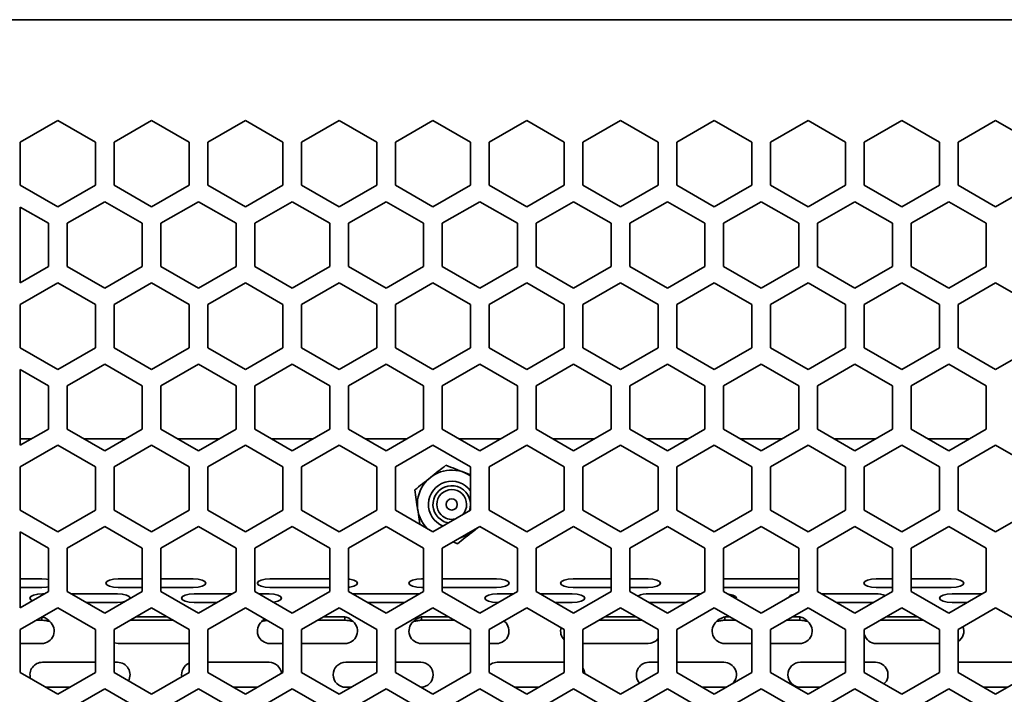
# Model space of a CAD drawing. Header units: millimetres. Extents: x 7 to 588, y 9 to 399.
# Tile 19 of 33: x 438 to 465, y 192 to 210. Entities that reach past the tile are written whole.
import ezdxf

# ---------------------------------------------------------------- set-up
doc = ezdxf.new("R2010")
doc.units = ezdxf.units.MM

msp = doc.modelspace()

# ---------------------------------------------------------------- linework, layer by layer
at = {"color": 7, "linetype": 'Continuous', "lineweight": 35}
for p, q in [((433.5209, 209.8465), (579.3875, 209.8465)), ((439.2875, 207.1595), (438.2875, 206.5822)), ((440.2875, 206.5822), (439.2875, 207.1595)), ((441.7875, 207.1595), (440.7875, 206.5822)), ((442.7875, 206.5822), (441.7875, 207.1595)), ((444.2875, 207.1595), (443.2875, 206.5822)), ((445.2875, 206.5822), (444.2875, 207.1595)), ((446.7875, 207.1595), (445.7875, 206.5822)), ((447.7875, 206.5822), (446.7875, 207.1595)), ((449.2875, 207.1595), (448.2875, 206.5822)), ((450.2875, 206.5822), (449.2875, 207.1595)), ((451.7875, 207.1595), (450.7875, 206.5822)), ((452.7875, 206.5822), (451.7875, 207.1595)), ((454.2875, 207.1595), (453.2875, 206.5822)), ((455.2875, 206.5822), (454.2875, 207.1595)), ((456.7875, 207.1595), (455.7875, 206.5822)), ((457.7875, 206.5822), (456.7875, 207.1595)), ((459.2875, 207.1595), (458.2875, 206.5822)), ((460.2875, 206.5822), (459.2875, 207.1595)), ((461.7875, 207.1595), (460.7875, 206.5822)), ((462.7875, 206.5822), (461.7875, 207.1595)), ((464.2875, 207.1595), (463.2875, 206.5822)), ((465.2875, 206.5822), (464.2875, 207.1595)), ((438.2875, 206.5822), (438.2875, 205.4275)), ((440.2875, 205.4275), (440.2875, 206.5822)), ((440.7875, 206.5822), (440.7875, 205.4275)), ((442.7875, 205.4275), (442.7875, 206.5822)), ((443.2875, 206.5822), (443.2875, 205.4275)), ((445.2875, 205.4275), (445.2875, 206.5822)), ((445.7875, 206.5822), (445.7875, 205.4275)), ((447.7875, 205.4275), (447.7875, 206.5822)), ((448.2875, 206.5822), (448.2875, 205.4275)), ((450.2875, 205.4275), (450.2875, 206.5822)), ((450.7875, 206.5822), (450.7875, 205.4275)), ((452.7875, 205.4275), (452.7875, 206.5822)), ((453.2875, 206.5822), (453.2875, 205.4275)), ((455.2875, 205.4275), (455.2875, 206.5822)), ((455.7875, 206.5822), (455.7875, 205.4275)), ((457.7875, 205.4275), (457.7875, 206.5822)), ((458.2875, 206.5822), (458.2875, 205.4275)), ((460.2875, 205.4275), (460.2875, 206.5822)), ((460.7875, 206.5822), (460.7875, 205.4275)), ((462.7875, 205.4275), (462.7875, 206.5822)), ((463.2875, 206.5822), (463.2875, 205.4275)), ((438.2875, 205.4275), (439.2875, 204.8501)), ((439.2875, 204.8501), (440.2875, 205.4275)), ((440.7875, 205.4275), (441.7875, 204.8501)), ((441.7875, 204.8501), (442.7875, 205.4275)), ((443.2875, 205.4275), (444.2875, 204.8501)), ((444.2875, 204.8501), (445.2875, 205.4275)), ((445.7875, 205.4275), (446.7875, 204.8501)), ((446.7875, 204.8501), (447.7875, 205.4275)), ((448.2875, 205.4275), (449.2875, 204.8501)), ((449.2875, 204.8501), (450.2875, 205.4275)), ((450.7875, 205.4275), (451.7875, 204.8501)), ((451.7875, 204.8501), (452.7875, 205.4275)), ((453.2875, 205.4275), (454.2875, 204.8501)), ((454.2875, 204.8501), (455.2875, 205.4275)), ((455.7875, 205.4275), (456.7875, 204.8501)), ((456.7875, 204.8501), (457.7875, 205.4275)), ((458.2875, 205.4275), (459.2875, 204.8501)), ((459.2875, 204.8501), (460.2875, 205.4275)), ((460.7875, 205.4275), (461.7875, 204.8501)), ((461.7875, 204.8501), (462.7875, 205.4275)), ((463.2875, 205.4275), (464.2875, 204.8501)), ((464.2875, 204.8501), (465.2875, 205.4275)), ((439.0375, 204.4139), (438.2875, 204.8469)), ((438.2875, 204.8469), (438.2875, 202.8262)), ((440.5375, 204.9912), (439.5375, 204.4139)), ((441.5375, 204.4139), (440.5375, 204.9912)), ((443.0375, 204.9912), (442.0375, 204.4139)), ((444.0375, 204.4139), (443.0375, 204.9912)), ((445.5375, 204.9912), (444.5375, 204.4139)), ((446.5375, 204.4139), (445.5375, 204.9912)), ((448.0375, 204.9912), (447.0375, 204.4139)), ((449.0375, 204.4139), (448.0375, 204.9912)), ((450.5375, 204.9912), (449.5375, 204.4139)), ((451.5375, 204.4139), (450.5375, 204.9912)), ((453.0375, 204.9912), (452.0375, 204.4139)), ((454.0375, 204.4139), (453.0375, 204.9912)), ((455.5375, 204.9912), (454.5375, 204.4139)), ((456.5375, 204.4139), (455.5375, 204.9912)), ((458.0375, 204.9912), (457.0375, 204.4139)), ((459.0375, 204.4139), (458.0375, 204.9912)), ((460.5375, 204.9912), (459.5375, 204.4139)), ((461.5375, 204.4139), (460.5375, 204.9912)), ((463.0375, 204.9912), (462.0375, 204.4139)), ((464.0375, 204.4139), (463.0375, 204.9912)), ((439.0375, 203.2592), (439.0375, 204.4139)), ((439.5375, 204.4139), (439.5375, 203.2592)), ((441.5375, 203.2592), (441.5375, 204.4139)), ((442.0375, 204.4139), (442.0375, 203.2592)), ((444.0375, 203.2592), (444.0375, 204.4139)), ((444.5375, 204.4139), (444.5375, 203.2592)), ((446.5375, 203.2592), (446.5375, 204.4139)), ((447.0375, 204.4139), (447.0375, 203.2592)), ((449.0375, 203.2592), (449.0375, 204.4139)), ((449.5375, 204.4139), (449.5375, 203.2592)), ((451.5375, 203.2592), (451.5375, 204.4139)), ((452.0375, 204.4139), (452.0375, 203.2592)), ((454.0375, 203.2592), (454.0375, 204.4139)), ((454.5375, 204.4139), (454.5375, 203.2592)), ((456.5375, 203.2592), (456.5375, 204.4139)), ((457.0375, 204.4139), (457.0375, 203.2592)), ((459.0375, 203.2592), (459.0375, 204.4139)), ((459.5375, 204.4139), (459.5375, 203.2592)), ((461.5375, 203.2592), (461.5375, 204.4139)), ((462.0375, 204.4139), (462.0375, 203.2592)), ((464.0375, 203.2592), (464.0375, 204.4139)), ((438.2875, 202.8262), (439.0375, 203.2592)), ((439.5375, 203.2592), (440.5375, 202.6818)), ((440.5375, 202.6818), (441.5375, 203.2592)), ((442.0375, 203.2592), (443.0375, 202.6818)), ((443.0375, 202.6818), (444.0375, 203.2592)), ((444.5375, 203.2592), (445.5375, 202.6818)), ((445.5375, 202.6818), (446.5375, 203.2592)), ((447.0375, 203.2592), (448.0375, 202.6818)), ((448.0375, 202.6818), (449.0375, 203.2592)), ((449.5375, 203.2592), (450.5375, 202.6818)), ((450.5375, 202.6818), (451.5375, 203.2592)), ((452.0375, 203.2592), (453.0375, 202.6818)), ((453.0375, 202.6818), (454.0375, 203.2592)), ((454.5375, 203.2592), (455.5375, 202.6818)), ((455.5375, 202.6818), (456.5375, 203.2592)), ((457.0375, 203.2592), (458.0375, 202.6818)), ((458.0375, 202.6818), (459.0375, 203.2592)), ((459.5375, 203.2592), (460.5375, 202.6818)), ((460.5375, 202.6818), (461.5375, 203.2592)), ((462.0375, 203.2592), (463.0375, 202.6818)), ((463.0375, 202.6818), (464.0375, 203.2592)), ((439.2875, 202.8262), (438.2875, 202.2488)), ((440.2875, 202.2488), (439.2875, 202.8262)), ((441.7875, 202.8262), (440.7875, 202.2488)), ((442.7875, 202.2488), (441.7875, 202.8262)), ((444.2875, 202.8262), (443.2875, 202.2488)), ((445.2875, 202.2488), (444.2875, 202.8262)), ((446.7875, 202.8262), (445.7875, 202.2488)), ((447.7875, 202.2488), (446.7875, 202.8262)), ((449.2875, 202.8262), (448.2875, 202.2488)), ((450.2875, 202.2488), (449.2875, 202.8262)), ((451.7875, 202.8262), (450.7875, 202.2488)), ((452.7875, 202.2488), (451.7875, 202.8262)), ((454.2875, 202.8262), (453.2875, 202.2488)), ((455.2875, 202.2488), (454.2875, 202.8262)), ((456.7875, 202.8262), (455.7875, 202.2488)), ((457.7875, 202.2488), (456.7875, 202.8262)), ((459.2875, 202.8262), (458.2875, 202.2488)), ((460.2875, 202.2488), (459.2875, 202.8262)), ((461.7875, 202.8262), (460.7875, 202.2488)), ((462.7875, 202.2488), (461.7875, 202.8262)), ((464.2875, 202.8262), (463.2875, 202.2488)), ((465.2875, 202.2488), (464.2875, 202.8262)), ((438.2875, 202.2488), (438.2875, 201.0941)), ((440.2875, 201.0941), (440.2875, 202.2488)), ((440.7875, 202.2488), (440.7875, 201.0941)), ((442.7875, 201.0941), (442.7875, 202.2488)), ((443.2875, 202.2488), (443.2875, 201.0941)), ((445.2875, 201.0941), (445.2875, 202.2488)), ((445.7875, 202.2488), (445.7875, 201.0941)), ((447.7875, 201.0941), (447.7875, 202.2488)), ((448.2875, 202.2488), (448.2875, 201.0941)), ((450.2875, 201.0941), (450.2875, 202.2488)), ((450.7875, 202.2488), (450.7875, 201.0941)), ((452.7875, 201.0941), (452.7875, 202.2488)), ((453.2875, 202.2488), (453.2875, 201.0941)), ((455.2875, 201.0941), (455.2875, 202.2488)), ((455.7875, 202.2488), (455.7875, 201.0941)), ((457.7875, 201.0941), (457.7875, 202.2488)), ((458.2875, 202.2488), (458.2875, 201.0941)), ((460.2875, 201.0941), (460.2875, 202.2488)), ((460.7875, 202.2488), (460.7875, 201.0941)), ((462.7875, 201.0941), (462.7875, 202.2488)), ((463.2875, 202.2488), (463.2875, 201.0941)), ((438.2875, 201.0941), (439.2875, 200.5168)), ((439.2875, 200.5168), (440.2875, 201.0941)), ((440.7875, 201.0941), (441.7875, 200.5168)), ((441.7875, 200.5168), (442.7875, 201.0941)), ((443.2875, 201.0941), (444.2875, 200.5168)), ((444.2875, 200.5168), (445.2875, 201.0941)), ((445.7875, 201.0941), (446.7875, 200.5168)), ((446.7875, 200.5168), (447.7875, 201.0941)), ((448.2875, 201.0941), (449.2875, 200.5168)), ((449.2875, 200.5168), (450.2875, 201.0941)), ((450.7875, 201.0941), (451.7875, 200.5168)), ((451.7875, 200.5168), (452.7875, 201.0941)), ((453.2875, 201.0941), (454.2875, 200.5168)), ((454.2875, 200.5168), (455.2875, 201.0941)), ((455.7875, 201.0941), (456.7875, 200.5168)), ((456.7875, 200.5168), (457.7875, 201.0941)), ((458.2875, 201.0941), (459.2875, 200.5168)), ((459.2875, 200.5168), (460.2875, 201.0941)), ((460.7875, 201.0941), (461.7875, 200.5168)), ((461.7875, 200.5168), (462.7875, 201.0941)), ((463.2875, 201.0941), (464.2875, 200.5168)), ((464.2875, 200.5168), (465.2875, 201.0941)), ((440.5375, 200.6579), (439.5375, 200.0805)), ((441.5375, 200.0805), (440.5375, 200.6579)), ((443.0375, 200.6579), (442.0375, 200.0805)), ((444.0375, 200.0805), (443.0375, 200.6579)), ((445.5375, 200.6579), (444.5375, 200.0805)), ((446.5375, 200.0805), (445.5375, 200.6579)), ((448.0375, 200.6579), (447.0375, 200.0805)), ((449.0375, 200.0805), (448.0375, 200.6579)), ((450.5375, 200.6579), (449.5375, 200.0805)), ((451.5375, 200.0805), (450.5375, 200.6579)), ((453.0375, 200.6579), (452.0375, 200.0805)), ((454.0375, 200.0805), (453.0375, 200.6579)), ((455.5375, 200.6579), (454.5375, 200.0805)), ((456.5375, 200.0805), (455.5375, 200.6579)), ((458.0375, 200.6579), (457.0375, 200.0805)), ((459.0375, 200.0805), (458.0375, 200.6579)), ((460.5375, 200.6579), (459.5375, 200.0805)), ((461.5375, 200.0805), (460.5375, 200.6579)), ((463.0375, 200.6579), (462.0375, 200.0805)), ((464.0375, 200.0805), (463.0375, 200.6579)), ((439.0375, 200.0805), (438.2875, 200.5136)), ((438.2875, 200.5136), (438.2875, 198.4928)), ((439.0375, 198.9258), (439.0375, 200.0805)), ((439.5375, 200.0805), (439.5375, 198.9258)), ((441.5375, 198.9258), (441.5375, 200.0805)), ((442.0375, 200.0805), (442.0375, 198.9258)), ((444.0375, 198.9258), (444.0375, 200.0805)), ((444.5375, 200.0805), (444.5375, 198.9258)), ((446.5375, 198.9258), (446.5375, 200.0805)), ((447.0375, 200.0805), (447.0375, 198.9258)), ((449.0375, 198.9258), (449.0375, 200.0805)), ((449.5375, 200.0805), (449.5375, 198.9258)), ((451.5375, 198.9258), (451.5375, 200.0805)), ((452.0375, 200.0805), (452.0375, 198.9258)), ((454.0375, 198.9258), (454.0375, 200.0805)), ((454.5375, 200.0805), (454.5375, 198.9258)), ((456.5375, 198.9258), (456.5375, 200.0805)), ((457.0375, 200.0805), (457.0375, 198.9258)), ((459.0375, 198.9258), (459.0375, 200.0805)), ((459.5375, 200.0805), (459.5375, 198.9258)), ((461.5375, 198.9258), (461.5375, 200.0805)), ((462.0375, 200.0805), (462.0375, 198.9258)), ((464.0375, 198.9258), (464.0375, 200.0805)), ((438.2875, 198.4928), (439.0375, 198.9258)), ((439.5375, 198.9258), (440.5375, 198.3485)), ((440.5375, 198.3485), (441.5375, 198.9258)), ((442.0375, 198.9258), (443.0375, 198.3485)), ((443.0375, 198.3485), (444.0375, 198.9258)), ((444.5375, 198.9258), (445.5375, 198.3485)), ((445.5375, 198.3485), (446.5375, 198.9258)), ((447.0375, 198.9258), (448.0375, 198.3485)), ((448.0375, 198.3485), (449.0375, 198.9258)), ((449.5375, 198.9258), (450.5375, 198.3485)), ((450.5375, 198.3485), (451.5375, 198.9258)), ((452.0375, 198.9258), (453.0375, 198.3485)), ((453.0375, 198.3485), (454.0375, 198.9258)), ((454.5375, 198.9258), (455.5375, 198.3485)), ((455.5375, 198.3485), (456.5375, 198.9258)), ((457.0375, 198.9258), (458.0375, 198.3485)), ((458.0375, 198.3485), (459.0375, 198.9258)), ((459.5375, 198.9258), (460.5375, 198.3485)), ((460.5375, 198.3485), (461.5375, 198.9258)), ((462.0375, 198.9258), (463.0375, 198.3485)), ((463.0375, 198.3485), (464.0375, 198.9258)), ((438.5825, 198.6631), (438.2875, 198.6631)), ((439.2875, 198.4928), (438.2875, 197.9155)), ((440.2875, 197.9155), (439.2875, 198.4928)), ((441.0825, 198.6631), (439.9926, 198.6631)), ((441.7875, 198.4928), (440.7875, 197.9155)), ((442.7875, 197.9155), (441.7875, 198.4928)), ((443.5825, 198.6631), (442.4926, 198.6631)), ((444.2875, 198.4928), (443.2875, 197.9155)), ((445.2875, 197.9155), (444.2875, 198.4928)), ((446.0825, 198.6631), (444.9926, 198.6631)), ((446.7875, 198.4928), (445.7875, 197.9155)), ((447.7875, 197.9155), (446.7875, 198.4928)), ((448.5825, 198.6631), (447.4926, 198.6631)), ((449.2875, 198.4928), (448.2875, 197.9155)), ((450.2875, 197.9155), (449.2875, 198.4928)), ((451.0825, 198.6631), (449.9926, 198.6631)), ((451.7875, 198.4928), (450.7875, 197.9155)), ((452.7875, 197.9155), (451.7875, 198.4928)), ((453.5825, 198.6631), (452.4926, 198.6631)), ((454.2875, 198.4928), (453.2875, 197.9155)), ((455.2875, 197.9155), (454.2875, 198.4928)), ((456.0825, 198.6631), (454.9926, 198.6631)), ((456.7875, 198.4928), (455.7875, 197.9155)), ((457.7875, 197.9155), (456.7875, 198.4928)), ((458.5825, 198.6631), (457.4926, 198.6631)), ((459.2875, 198.4928), (458.2875, 197.9155)), ((460.2875, 197.9155), (459.2875, 198.4928)), ((461.0825, 198.6631), (459.9926, 198.6631)), ((461.7875, 198.4928), (460.7875, 197.9155)), ((462.7875, 197.9155), (461.7875, 198.4928)), ((463.5825, 198.6631), (462.4926, 198.6631)), ((464.2875, 198.4928), (463.2875, 197.9155)), ((465.2875, 197.9155), (464.2875, 198.4928)), ((438.2875, 197.9155), (438.2875, 196.7608)), ((440.2875, 196.7608), (440.2875, 197.9155)), ((440.7875, 197.9155), (440.7875, 196.7608)), ((442.7875, 196.7608), (442.7875, 197.9155)), ((443.2875, 197.9155), (443.2875, 196.7608)), ((445.2875, 196.7608), (445.2875, 197.9155)), ((445.7875, 197.9155), (445.7875, 196.7608)), ((447.7875, 196.7608), (447.7875, 197.9155)), ((448.2875, 197.9155), (448.2875, 196.7608)), ((450.2875, 196.7608), (450.2875, 197.9155)), ((450.7875, 197.9155), (450.7875, 196.7608)), ((452.7875, 196.7608), (452.7875, 197.9155)), ((453.2875, 197.9155), (453.2875, 196.7608)), ((455.2875, 196.7608), (455.2875, 197.9155)), ((455.7875, 197.9155), (455.7875, 196.7608)), ((457.7875, 196.7608), (457.7875, 197.9155)), ((458.2875, 197.9155), (458.2875, 196.7608)), ((460.2875, 196.7608), (460.2875, 197.9155)), ((460.7875, 197.9155), (460.7875, 196.7608)), ((462.7875, 196.7608), (462.7875, 197.9155)), ((463.2875, 197.9155), (463.2875, 196.7608)), ((450.1253, 197.7653), (450.2875, 197.701)), ((438.2875, 196.7608), (439.2875, 196.1834)), ((439.2875, 196.1834), (440.2875, 196.7608)), ((440.7875, 196.7608), (441.7875, 196.1834)), ((441.7875, 196.1834), (442.7875, 196.7608)), ((443.2875, 196.7608), (444.2875, 196.1834)), ((444.2875, 196.1834), (445.2875, 196.7608)), ((445.7875, 196.7608), (446.7875, 196.1834)), ((446.7875, 196.1834), (447.7875, 196.7608)), ((448.2875, 196.7608), (449.2875, 196.1834)), ((448.9388, 196.3848), (448.8807, 196.7795)), ((449.2875, 196.1834), (450.2875, 196.7608)), ((450.7875, 196.7608), (451.7875, 196.1834)), ((451.7875, 196.1834), (452.7875, 196.7608)), ((453.2875, 196.7608), (454.2875, 196.1834)), ((454.2875, 196.1834), (455.2875, 196.7608)), ((455.7875, 196.7608), (456.7875, 196.1834)), ((456.7875, 196.1834), (457.7875, 196.7608)), ((458.2875, 196.7608), (459.2875, 196.1834)), ((459.2875, 196.1834), (460.2875, 196.7608)), ((460.7875, 196.7608), (461.7875, 196.1834)), ((461.7875, 196.1834), (462.7875, 196.7608)), ((463.2875, 196.7608), (464.2875, 196.1834)), ((464.2875, 196.1834), (465.2875, 196.7608)), ((439.0375, 195.7472), (438.2875, 196.1802)), ((438.2875, 196.1802), (438.2875, 194.1595)), ((440.5375, 196.3246), (439.5375, 195.7472)), ((441.5375, 195.7472), (440.5375, 196.3246)), ((443.0375, 196.3246), (442.0375, 195.7472)), ((444.0375, 195.7472), (443.0375, 196.3246)), ((445.5375, 196.3246), (444.5375, 195.7472)), ((446.5375, 195.7472), (445.5375, 196.3246)), ((448.0375, 196.3246), (447.0375, 195.7472)), ((449.0375, 195.7472), (448.0375, 196.3246)), ((450.5375, 196.3246), (449.5375, 195.7472)), ((450.4759, 196.289), (450.3567, 196.1945)), ((451.5375, 195.7472), (450.5375, 196.3246)), ((453.0375, 196.3246), (452.0375, 195.7472)), ((454.0375, 195.7472), (453.0375, 196.3246)), ((455.5375, 196.3246), (454.5375, 195.7472)), ((456.5375, 195.7472), (455.5375, 196.3246)), ((458.0375, 196.3246), (457.0375, 195.7472)), ((459.0375, 195.7472), (458.0375, 196.3246)), ((460.5375, 196.3246), (459.5375, 195.7472)), ((461.5375, 195.7472), (460.5375, 196.3246)), ((463.0375, 196.3246), (462.0375, 195.7472)), ((464.0375, 195.7472), (463.0375, 196.3246)), ((449.9418, 195.866), (449.8241, 195.9126)), ((439.0375, 194.5925), (439.0375, 195.7472)), ((439.5375, 195.7472), (439.5375, 194.5925)), ((441.5375, 194.5925), (441.5375, 195.7472)), ((442.0375, 195.7472), (442.0375, 194.5925)), ((444.0375, 194.5925), (444.0375, 195.7472)), ((444.5375, 195.7472), (444.5375, 194.5925)), ((446.5375, 194.5925), (446.5375, 195.7472)), ((447.0375, 195.7472), (447.0375, 194.5925)), ((449.0375, 194.5925), (449.0375, 195.7472)), ((449.5375, 195.7472), (449.5375, 194.5925)), ((451.5375, 194.5925), (451.5375, 195.7472)), ((452.0375, 195.7472), (452.0375, 194.5925)), ((454.0375, 194.5925), (454.0375, 195.7472)), ((454.5375, 195.7472), (454.5375, 194.5925)), ((456.5375, 194.5925), (456.5375, 195.7472)), ((457.0375, 195.7472), (457.0375, 194.5925)), ((459.0375, 194.5925), (459.0375, 195.7472)), ((459.5375, 195.7472), (459.5375, 194.5925)), ((461.5375, 194.5925), (461.5375, 195.7472)), ((462.0375, 195.7472), (462.0375, 194.5925)), ((464.0375, 194.5925), (464.0375, 195.7472)), ((438.2875, 194.9284), (438.8575, 194.9284)), ((440.8989, 194.9284), (441.5375, 194.9284)), ((442.0375, 194.9284), (442.8989, 194.9284)), ((444.9404, 194.9284), (446.5375, 194.9284)), ((448.9818, 194.9284), (449.0375, 194.9284)), ((449.5375, 194.9284), (450.9818, 194.9284)), ((453.0233, 194.9284), (454.0375, 194.9284)), ((454.5375, 194.9284), (455.0233, 194.9284)), ((457.0647, 194.9284), (457.0375, 194.928)), ((457.0647, 194.9284), (459.0375, 194.9284)), ((461.1062, 194.9284), (461.5375, 194.9284)), ((462.0375, 194.9284), (463.1062, 194.9284)), ((438.2875, 194.7004), (438.8575, 194.7004)), ((438.2875, 194.1595), (439.0375, 194.5925)), ((438.8782, 194.5294), (438.9281, 194.5294)), ((439.5375, 194.5925), (440.5375, 194.0152)), ((439.6469, 194.5294), (440.8782, 194.5294)), ((440.5375, 194.0152), (441.5375, 194.5925)), ((440.8989, 194.7004), (441.5375, 194.7004)), ((442.0375, 194.7004), (442.8989, 194.7004)), ((442.0375, 194.5925), (443.0375, 194.0152)), ((442.9196, 194.5294), (443.9281, 194.5294)), ((443.0375, 194.0152), (444.0375, 194.5925)), ((444.5375, 194.5925), (445.5375, 194.0152)), ((444.6469, 194.5294), (444.9196, 194.5294)), ((444.9404, 194.7004), (446.5375, 194.7004)), ((445.5375, 194.0152), (446.5375, 194.5925)), ((447.0375, 194.5925), (448.0375, 194.0152)), ((447.1469, 194.5294), (448.9281, 194.5294)), ((448.0375, 194.0152), (449.0375, 194.5925)), ((448.9818, 194.7004), (449.0375, 194.7004)), ((449.5375, 194.7004), (450.9818, 194.7004)), ((449.5375, 194.5925), (450.5375, 194.0152)), ((450.5375, 194.0152), (451.5375, 194.5925)), ((451.0025, 194.5294), (451.4281, 194.5294)), ((452.0375, 194.5925), (453.0375, 194.0152)), ((452.1469, 194.5294), (453.0025, 194.5294)), ((453.0233, 194.7004), (454.0375, 194.7004)), ((453.0375, 194.0152), (454.0375, 194.5925)), ((454.5375, 194.7004), (455.0233, 194.7004)), ((454.5375, 194.5925), (455.5375, 194.0152)), ((455.044, 194.5294), (456.4281, 194.5294)), ((455.5375, 194.0152), (456.5375, 194.5925)), ((457.0375, 194.7007), (457.0647, 194.7004)), ((457.0375, 194.5925), (458.0375, 194.0152)), ((457.0647, 194.7004), (459.0375, 194.7004)), ((458.0375, 194.0152), (459.0375, 194.5925)), ((459.5375, 194.5925), (460.5375, 194.0152)), ((459.6469, 194.5294), (461.0854, 194.5294)), ((460.5375, 194.0152), (461.5375, 194.5925)), ((461.1062, 194.7004), (461.5375, 194.7004)), ((462.0375, 194.7004), (463.1062, 194.7004)), ((462.0375, 194.5925), (463.0375, 194.0152)), ((463.0375, 194.0152), (464.0375, 194.5925)), ((463.1269, 194.5294), (463.9281, 194.5294)), ((440.0419, 194.3013), (440.8782, 194.3013)), ((442.9196, 194.3013), (443.5332, 194.3013)), ((447.5419, 194.3013), (448.5332, 194.3013)), ((451.0025, 194.3013), (451.0332, 194.3013)), ((452.5419, 194.3013), (453.0025, 194.3013)), ((455.044, 194.3013), (456.0332, 194.3013)), ((460.0419, 194.3013), (461.0332, 194.3013)), ((463.1269, 194.3013), (463.5332, 194.3013)), ((439.2875, 194.1595), (438.2875, 193.5822)), ((440.2875, 193.5822), (439.2875, 194.1595)), ((441.7875, 194.1595), (440.7875, 193.5822)), ((442.7875, 193.5822), (441.7875, 194.1595)), ((444.2875, 194.1595), (443.2875, 193.5822)), ((445.2875, 193.5822), (444.2875, 194.1595)), ((446.7875, 194.1595), (445.7875, 193.5822)), ((447.7875, 193.5822), (446.7875, 194.1595)), ((449.2875, 194.1595), (448.2875, 193.5822)), ((450.2875, 193.5822), (449.2875, 194.1595)), ((451.7875, 194.1595), (450.7875, 193.5822)), ((452.7875, 193.5822), (451.7875, 194.1595)), ((454.2875, 194.1595), (453.2875, 193.5822)), ((455.2875, 193.5822), (454.2875, 194.1595)), ((456.7875, 194.1595), (455.7875, 193.5822)), ((457.7875, 193.5822), (456.7875, 194.1595)), ((459.2875, 194.1595), (458.2875, 193.5822)), ((460.2875, 193.5822), (459.2875, 194.1595)), ((461.7875, 194.1595), (460.7875, 193.5822)), ((462.7875, 193.5822), (461.7875, 194.1595)), ((464.2875, 194.1595), (463.2875, 193.5822)), ((465.2875, 193.5822), (464.2875, 194.1595)), ((438.7081, 193.8249), (438.8575, 193.8249)), ((438.8575, 193.8249), (438.8575, 193.9112)), ((441.2081, 193.8249), (442.367, 193.8249)), ((441.3602, 193.9128), (442.2149, 193.9128)), ((446.2081, 193.8249), (446.9404, 193.8249)), ((446.3602, 193.9128), (446.9404, 193.9128)), ((446.9404, 193.8249), (446.9404, 193.9128)), ((448.9818, 193.9128), (449.7149, 193.9128)), ((448.9818, 193.8249), (448.9818, 193.9128)), ((448.9818, 193.8249), (449.867, 193.8249)), ((451.1622, 193.7985), (451.1984, 193.7898)), ((451.1784, 193.8078), (451.1984, 193.7898)), ((453.7081, 193.8249), (454.867, 193.8249)), ((453.8602, 193.9128), (454.7149, 193.9128)), ((457.0647, 193.9128), (457.2149, 193.9128)), ((457.0647, 193.8249), (457.0647, 193.9128)), ((457.0647, 193.8249), (457.367, 193.8249)), ((458.7081, 193.8249), (459.0647, 193.8249)), ((458.8602, 193.9128), (459.0647, 193.9128)), ((459.0647, 193.8249), (459.0647, 193.9128)), ((461.2081, 193.8249), (462.367, 193.8249)), ((461.3602, 193.9128), (462.2149, 193.9128)), ((438.2875, 193.5822), (438.2875, 192.4275)), ((440.2875, 192.4275), (440.2875, 193.5822)), ((440.7875, 193.5822), (440.7875, 192.4275)), ((442.7875, 192.4275), (442.7875, 193.5822)), ((443.2875, 193.5822), (443.2875, 192.4275)), ((445.2875, 192.4275), (445.2875, 193.5822)), ((445.7875, 193.5822), (445.7875, 192.4275)), ((447.7875, 192.4275), (447.7875, 193.5822)), ((448.2875, 193.5822), (448.2875, 192.4275)), ((450.2875, 192.4275), (450.2875, 193.5822)), ((450.7875, 193.5822), (450.7875, 192.4275)), ((452.7875, 192.4275), (452.7875, 193.5822)), ((453.2875, 193.5822), (453.2875, 192.4275)), ((455.2875, 192.4275), (455.2875, 193.5822)), ((455.7875, 193.5822), (455.7875, 192.4275)), ((457.7875, 192.4275), (457.7875, 193.5822)), ((458.2875, 193.5822), (458.2875, 192.4275)), ((460.2875, 192.4275), (460.2875, 193.5822)), ((460.7875, 193.5822), (460.7875, 192.4275)), ((462.7875, 192.4275), (462.7875, 193.5822)), ((463.2875, 193.5822), (463.2875, 192.4275)), ((438.2875, 193.2031), (438.8575, 193.2031)), ((440.8989, 193.2031), (442.7875, 193.2031)), ((444.9404, 193.2031), (445.2875, 193.2031)), ((445.7875, 193.2031), (446.9404, 193.2031)), ((448.9818, 193.2031), (450.2875, 193.2031)), ((450.7875, 193.2031), (450.9818, 193.2031)), ((453.2875, 193.2031), (455.0233, 193.2031)), ((457.0647, 193.2031), (457.7875, 193.2031)), ((458.2875, 193.2031), (459.0647, 193.2031)), ((461.1062, 193.2031), (462.7875, 193.2031)), ((438.8782, 192.7031), (440.2875, 192.7031)), ((440.7875, 192.7031), (440.8782, 192.7031)), ((443.2875, 192.7031), (444.9196, 192.7031)), ((446.9611, 192.7031), (447.7875, 192.7031)), ((448.2875, 192.7031), (448.9611, 192.7031)), ((451.0025, 192.7031), (452.7875, 192.7031)), ((455.044, 192.7031), (455.2875, 192.7031)), ((455.7875, 192.7031), (457.044, 192.7031)), ((459.0854, 192.7031), (460.2875, 192.7031)), ((460.7875, 192.7031), (461.0854, 192.7031)), ((463.2875, 192.7031), (465.1269, 192.7031)), ((438.2875, 192.4275), (439.2875, 191.8501)), ((439.2875, 191.8501), (440.2875, 192.4275)), ((440.7875, 192.4275), (441.7875, 191.8501)), ((441.7875, 191.8501), (442.7875, 192.4275)), ((443.2875, 192.4275), (444.2875, 191.8501)), ((444.2875, 191.8501), (445.2875, 192.4275)), ((445.7875, 192.4275), (446.7875, 191.8501)), ((446.7875, 191.8501), (447.7875, 192.4275)), ((448.2875, 192.4275), (449.2875, 191.8501)), ((449.2875, 191.8501), (450.2875, 192.4275)), ((450.7875, 192.4275), (451.7875, 191.8501)), ((451.7875, 191.8501), (452.7875, 192.4275)), ((453.2875, 192.4275), (454.2875, 191.8501)), ((454.2875, 191.8501), (455.2875, 192.4275)), ((455.7875, 192.4275), (456.7875, 191.8501)), ((456.7875, 191.8501), (457.7875, 192.4275)), ((458.2875, 192.4275), (459.2875, 191.8501)), ((459.2875, 191.8501), (460.2875, 192.4275)), ((460.7875, 192.4275), (461.7875, 191.8501)), ((461.7875, 191.8501), (462.7875, 192.4275)), ((463.2875, 192.4275), (464.2875, 191.8501)), ((464.2875, 191.8501), (465.2875, 192.4275)), ((438.9648, 192.0365), (439.6103, 192.0365)), ((440.5375, 191.9912), (439.5375, 191.4139)), ((441.5375, 191.4139), (440.5375, 191.9912)), ((443.0375, 191.9912), (442.0375, 191.4139)), ((444.0375, 191.4139), (443.0375, 191.9912)), ((443.9648, 192.0365), (444.6103, 192.0365)), ((445.5375, 191.9912), (444.5375, 191.4139)), ((446.5375, 191.4139), (445.5375, 191.9912)), ((446.9611, 192.0365), (447.1103, 192.0365)), ((448.0375, 191.9912), (447.0375, 191.4139)), ((449.0375, 191.4139), (448.0375, 191.9912)), ((450.5375, 191.9912), (449.5375, 191.4139)), ((451.5375, 191.4139), (450.5375, 191.9912)), ((451.4648, 192.0365), (452.1103, 192.0365)), ((453.0375, 191.9912), (452.0375, 191.4139)), ((454.0375, 191.4139), (453.0375, 191.9912)), ((455.5375, 191.9912), (454.5375, 191.4139)), ((456.5375, 191.4139), (455.5375, 191.9912)), ((456.4648, 192.0365), (457.044, 192.0365)), ((458.0375, 191.9912), (457.0375, 191.4139)), ((457.044, 192.0365), (457.1298, 192.0477)), ((459.0375, 191.4139), (458.0375, 191.9912)), ((459.0854, 192.0365), (459.6103, 192.0365)), ((460.5375, 191.9912), (459.5375, 191.4139)), ((461.5375, 191.4139), (460.5375, 191.9912)), ((463.0375, 191.9912), (462.0375, 191.4139)), ((464.0375, 191.4139), (463.0375, 191.9912)), ((463.9648, 192.0365), (464.6103, 192.0365))]:
    msp.add_line(p, q, dxfattribs=at)
at = {"color": 7, "linetype": 'Continuous', "lineweight": 35, "flags": 128}
for points in [[(449.6991, 196.421), (449.5907, 196.4535), (449.4298, 196.5639)], [(450.0221, 196.027), (450.3114, 196.1609), (450.4377, 196.2669)], [(439.0375, 194.9103), (438.985, 194.9197), (438.8575, 194.9284)], [(440.8989, 194.9284), (440.7713, 194.9197), (440.6632, 194.895), (440.5909, 194.858), (440.5656, 194.8144), (440.5909, 194.7707), (440.6632, 194.7338), (440.7713, 194.709), (440.8989, 194.7004)], [(442.8989, 194.7004), (443.0265, 194.709), (443.1346, 194.7338), (443.2069, 194.7707), (443.2322, 194.8144), (443.2069, 194.858), (443.1346, 194.895), (443.0265, 194.9197), (442.8989, 194.9284)], [(444.9404, 194.9284), (444.8128, 194.9197), (444.7047, 194.895), (444.6324, 194.858), (444.607, 194.8144), (444.6324, 194.7707), (444.7047, 194.7338), (444.8128, 194.709), (444.9404, 194.7004)], [(447.0375, 194.7053), (447.0679, 194.709), (447.1761, 194.7338), (447.2483, 194.7707), (447.2737, 194.8144), (447.2483, 194.858), (447.1761, 194.895), (447.0679, 194.9197), (447.0375, 194.9234)], [(448.9818, 194.9284), (448.8543, 194.9197), (448.7461, 194.895), (448.6739, 194.858), (448.6485, 194.8144), (448.6739, 194.7707), (448.7461, 194.7338), (448.8543, 194.709), (448.9818, 194.7004)], [(450.9818, 194.7004), (451.1094, 194.709), (451.2175, 194.7338), (451.2898, 194.7707), (451.3151, 194.8144), (451.2898, 194.858), (451.2175, 194.895), (451.1094, 194.9197), (450.9818, 194.9284)], [(453.0233, 194.9284), (452.8957, 194.9197), (452.7876, 194.895), (452.7153, 194.858), (452.6899, 194.8144), (452.7153, 194.7707), (452.7876, 194.7338), (452.8957, 194.709), (453.0233, 194.7004)], [(455.0233, 194.7004), (455.1508, 194.709), (455.259, 194.7338), (455.3312, 194.7707), (455.3566, 194.8144), (455.3312, 194.858), (455.259, 194.895), (455.1508, 194.9197), (455.0233, 194.9284)], [(461.1062, 194.9284), (460.9786, 194.9197), (460.8705, 194.895), (460.7982, 194.858), (460.7728, 194.8144), (460.7982, 194.7707), (460.8705, 194.7338), (460.9786, 194.709), (461.1062, 194.7004)], [(463.1062, 194.7004), (463.2337, 194.709), (463.3419, 194.7338), (463.4141, 194.7707), (463.4395, 194.8144), (463.4141, 194.858), (463.3419, 194.895), (463.2337, 194.9197), (463.1062, 194.9284)], [(438.8782, 194.5294), (438.7506, 194.5207), (438.6425, 194.496), (438.5702, 194.459), (438.5448, 194.4153), (438.5702, 194.3717), (438.6119, 194.3468)], [(438.8575, 194.7004), (438.985, 194.709), (439.0375, 194.7184)], [(441.2096, 194.4032), (441.2115, 194.4153), (441.1861, 194.459), (441.1139, 194.496), (441.0057, 194.5207), (440.8782, 194.5294)], [(442.9196, 194.5294), (442.7921, 194.5207), (442.6839, 194.496), (442.6117, 194.459), (442.5863, 194.4153), (442.6117, 194.3717), (442.6839, 194.3347), (442.7921, 194.31), (442.9196, 194.3013)], [(445.0306, 194.3078), (445.0472, 194.31), (445.1553, 194.3347), (445.2276, 194.3717), (445.253, 194.4153), (445.2276, 194.459), (445.1553, 194.496), (445.0472, 194.5207), (444.9196, 194.5294)], [(451.0025, 194.5294), (450.875, 194.5207), (450.7668, 194.496), (450.6946, 194.459), (450.6692, 194.4153), (450.6946, 194.3717), (450.7668, 194.3347), (450.875, 194.31), (451.0025, 194.3013)], [(453.0025, 194.3013), (453.1301, 194.31), (453.2382, 194.3347), (453.3105, 194.3717), (453.3359, 194.4153), (453.3105, 194.459), (453.2382, 194.496), (453.1301, 194.5207), (453.0025, 194.5294)], [(457.3736, 194.3985), (457.3773, 194.4153), (457.352, 194.459), (457.2797, 194.496), (457.1716, 194.5207), (457.1591, 194.5223)], [(463.1269, 194.5294), (462.9993, 194.5207), (462.8912, 194.496), (462.8189, 194.459), (462.7936, 194.4153), (462.8189, 194.3717), (462.8912, 194.3347), (462.9993, 194.31), (463.1269, 194.3013)], [(440.8782, 194.3013), (441.0057, 194.31), (441.0686, 194.3218)], [(440.7875, 193.2223), (440.799, 193.2184), (440.8989, 193.2031)], [(451.0025, 192.7031), (450.875, 192.6778), (450.7875, 192.6245)], [(453.3345, 192.4004), (453.3105, 192.4974), (453.2875, 192.5427)]]:
    msp.add_lwpolyline(points, dxfattribs=at)
at = {"color": 7, "linetype": 'Continuous', "lineweight": 35}
msp.add_circle((449.7875, 196.9131), 0.15, dxfattribs=at)
for centre, radius, start, end in [((449.7875, 196.9131), 0.9167, 56.94427, 224.17845), ((449.7875, 196.9131), 0.619, 36.12893, 248.09584), ((449.7875, 196.9131), 0.5, 340.19269, 224.30946), ((449.7875, 196.9131), 0.3978, 316.25032, 224.30946), ((449.7875, 196.9131), 0.3978, 224.30946, 283.74968), ((455.011, 193.9424), 0.5878, 86.78152, 116.28781), ((458.9158, 194.3075), 0.202, 97.02367, 142.97633), ((461.112, 193.881), 0.6489, 68.43983, 92.34682), ((438.8575, 193.5365), 0.3333, 270, 49.46545), ((444.9404, 193.5365), 0.3333, 130.53455, 270), ((446.9404, 193.5365), 0.3333, 270, 49.46545), ((448.9818, 193.5365), 0.3333, 130.53455, 270), ((450.9818, 193.5365), 0.3333, 270, 49.46545), ((457.0647, 193.5365), 0.3333, 130.53455, 270), ((459.0647, 193.5365), 0.3333, 270, 49.46545), ((453.0233, 193.5365), 0.3333, 163.58459, 224.99629), ((463.1062, 193.5365), 0.3333, 302.96565, 21.17759), ((455.0233, 193.5365), 0.3333, 270, 322.45241), ((461.1062, 193.5365), 0.3333, 197.08618, 270), ((438.8782, 192.3698), 0.3333, 90, 197.40612), ((440.8782, 192.3698), 0.3333, 330.79246, 90), ((442.9196, 192.3698), 0.3333, 113.3448, 189.64008), ((444.9196, 192.3698), 0.3333, 6.29149, 90), ((446.9611, 192.3698), 0.3333, 90, 270), ((448.9611, 192.3698), 0.3333, 270, 90), ((455.044, 192.3698), 0.3333, 90, 222.44781), ((457.044, 192.3698), 0.3333, 315.08292, 90), ((459.0854, 192.3698), 0.3333, 90, 270), ((461.0854, 192.3698), 0.3333, 312.71899, 90)]:
    msp.add_arc(centre, radius, start, end, dxfattribs=at)
for points in [[(449.2184, 197.6317), (449.36, 197.7439), (449.4977, 197.853), (449.6333, 197.9603)], [(449.6333, 197.9603), (449.794, 197.8966), (449.9574, 197.8319), (450.1253, 197.7653)], [(448.8035, 197.3031), (448.9391, 197.4105), (449.0768, 197.5196), (449.2184, 197.6317)], [(448.8807, 196.7795), (448.8543, 196.9583), (448.8287, 197.1321), (448.8035, 197.3031)], [(450.3567, 196.1945), (450.2151, 196.0824), (450.0774, 195.9733), (449.9418, 195.866)], [(438.8575, 193.8249), (438.9309, 193.8243), (439.0033, 193.8094), (439.0741, 193.7898)], [(446.9404, 193.8249), (447.0138, 193.8243), (447.0862, 193.8094), (447.157, 193.7898)], [(459.0647, 193.8249), (459.1382, 193.8243), (459.2106, 193.8094), (459.2814, 193.7898)]]:
    msp.add_open_spline(points, degree=3, dxfattribs=at)
for points, knots in [([(438.8575, 193.9128), (438.9006, 193.9114), (438.9401, 193.8927), (439.011, 193.8473), (439.0435, 193.8195), (439.0741, 193.7898)], [0, 0, 0, 0, 0.5, 0.5, 1, 1, 1, 1]), ([(444.7237, 193.7898), (444.7388, 193.8061), (444.764, 193.8334), (444.7966, 193.851), (444.8097, 193.858)], [0, 0, 0, 0, 0.5965702, 1, 1, 1, 1]), ([(444.7237, 193.7898), (444.7438, 193.7954), (444.784, 193.8066), (444.8361, 193.8141), (444.8676, 193.8173), (444.8784, 193.8184)], [0, 0, 0, 0, 0.39711648, 0.79222044, 1, 1, 1, 1]), ([(446.9404, 193.9128), (446.9835, 193.9114), (447.023, 193.8927), (447.0939, 193.8473), (447.1264, 193.8195), (447.157, 193.7898)], [0, 0, 0, 0, 0.5, 0.5, 1, 1, 1, 1]), ([(448.7652, 193.7898), (448.7912, 193.8235), (448.8269, 193.8473), (448.902, 193.8859), (448.9415, 193.9005), (448.9818, 193.9128)], [0, 0, 0, 0, 0.5, 0.5, 1, 1, 1, 1]), ([(448.7652, 193.7898), (448.7824, 193.7962), (448.8003, 193.8003), (448.8362, 193.8074), (448.8543, 193.8103), (448.9088, 193.818), (448.9453, 193.8218), (448.9818, 193.8249)], [0, 0, 0, 0, 0.25, 0.25, 0.5, 0.5, 1, 1, 1, 1]), ([(456.8481, 193.7898), (456.8741, 193.8235), (456.9098, 193.8473), (456.9849, 193.8859), (457.0244, 193.9005), (457.0647, 193.9128)], [0, 0, 0, 0, 0.5, 0.5, 1, 1, 1, 1]), ([(456.8481, 193.7898), (456.8653, 193.7962), (456.8832, 193.8003), (456.9191, 193.8074), (456.9373, 193.8103), (456.9917, 193.818), (457.0282, 193.8218), (457.0647, 193.8249)], [0, 0, 0, 0, 0.25, 0.25, 0.5, 0.5, 1, 1, 1, 1]), ([(459.0647, 193.9128), (459.1079, 193.9114), (459.1473, 193.8927), (459.2183, 193.8473), (459.2507, 193.8195), (459.2814, 193.7898)], [0, 0, 0, 0, 0.5, 0.5, 1, 1, 1, 1])]:
    msp.add_open_spline(points, degree=3, knots=knots, dxfattribs=at)

doc.saveas('drawing.dxf')
